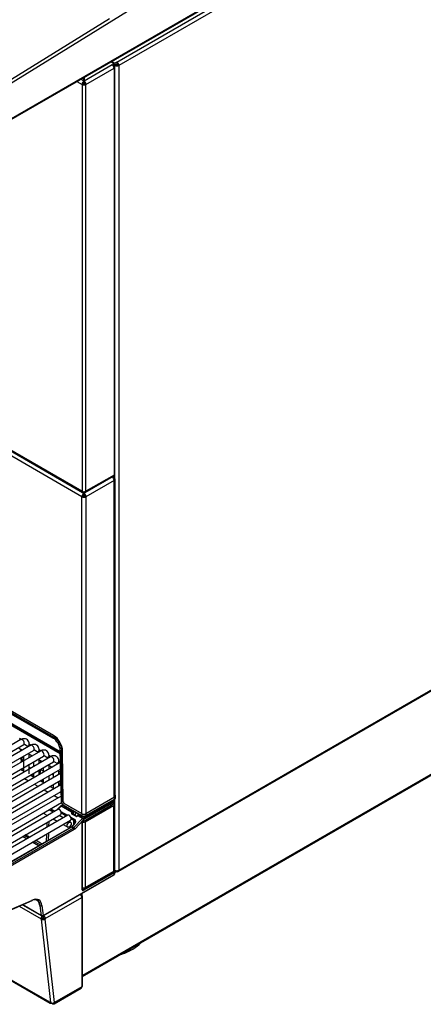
# Model space of a CAD drawing. Header units: millimetres. Extents: x 0 to 287, y 0 to 200.
# Tile 55 of 63: x 239 to 257, y 88 to 130. Entities that reach past the tile are written whole.
import ezdxf

# ---------------------------------------------------------------- set-up
doc = ezdxf.new("R2010")
doc.units = ezdxf.units.MM
doc.layers.add('130.194_BW4C_CTM', color=7, linetype='Continuous')
doc.layers.add('Défaut', color=7, linetype='Continuous')

# ---------------------------------------------------------------- blocks, each defined once
blk = doc.blocks.new('SE3')
at = {"layer": '130.194_BW4C_CTM', "color": 7, "linetype": 'Continuous'}
for p, q in [((272.036, 147.655), (237.518, 126.334)), ((243.504, 128.13), (276.562, 147.216)), ((276.654, 147.073), (243.589, 127.984)), ((238.86, 125.603), (272.102, 144.795)), ((238.88, 125.649), (272.123, 144.841)), ((237.445, 126.455), (243.188, 130.003)), ((243.302, 128.012), (242.095, 127.315)), ((242.174, 127.168), (243.386, 127.868)), ((243.251, 128.138), (243.35, 128.081)), ((243.286, 128.158), (243.419, 128.081)), ((243.302, 128.012), (243.35, 128.04)), ((243.35, 128.04), (243.35, 127.967)), ((243.365, 127.979), (243.365, 128.06)), ((243.419, 128), (243.365, 128.031)), ((243.365, 128.03), (243.419, 127.998)), ((243.365, 127.976), (243.386, 127.964)), ((243.386, 127.868), (243.386, 110.383)), ((243.504, 128.13), (243.419, 128.081)), ((243.419, 128.081), (243.419, 128)), ((243.419, 128), (243.504, 128.049)), ((243.419, 127.998), (243.49, 128.039)), ((243.49, 128.024), (243.419, 127.984)), ((243.419, 127.998), (243.419, 127.984)), ((243.419, 127.923), (243.419, 127.984)), ((243.42, 110.431), (243.42, 127.916)), ((243.49, 128.039), (243.489, 128.04)), ((243.49, 128.024), (243.49, 128.039)), ((243.504, 128.13), (243.504, 128.049)), ((243.589, 127.984), (243.518, 128.024)), ((243.589, 127.984), (243.589, 93.397)), ((242.085, 127.315), (241.955, 127.39)), ((242.085, 127.315), (242.085, 127.465)), ((242.095, 127.471), (242.095, 127.315)), ((241.789, 127.294), (242.007, 127.168)), ((242.007, 127.168), (242.077, 127.209)), ((242.007, 127.168), (242.007, 109.683)), ((242.085, 127.309), (242.085, 127.315)), ((242.085, 127.227), (242.085, 127.309)), ((242.095, 127.315), (242.095, 127.309)), ((242.095, 127.309), (242.095, 127.227)), ((242.103, 127.209), (242.174, 127.168)), ((242.174, 109.683), (242.174, 127.168)), ((236.869, 112.61), (242.031, 109.629)), ((242.007, 109.683), (236.898, 112.633)), ((242.005, 109.449), (236.693, 112.516)), ((243.564, 93.342), (276.629, 112.431)), ((243.589, 93.397), (276.654, 112.486)), ((242.149, 109.629), (243.361, 110.329)), ((243.386, 110.383), (242.174, 109.683)), ((243.391, 110.151), (242.175, 109.449)), ((243.356, 110.251), (243.356, 110.326)), ((243.37, 110.261), (243.391, 110.249)), ((243.371, 110.266), (243.371, 110.337)), ((243.391, 96.532), (243.391, 110.151)), ((243.419, 110.223), (243.419, 110.424)), ((243.426, 96.581), (243.426, 110.2)), ((242.037, 109.626), (242.09, 109.596)), ((242.085, 109.632), (242.085, 109.663)), ((242.09, 109.663), (242.09, 109.596)), ((242.09, 109.514), (242.09, 109.596)), ((242.095, 109.663), (242.095, 109.632)), ((242.097, 109.631), (242.097, 109.6)), ((242.097, 109.6), (242.143, 109.626)), ((242.097, 109.6), (242.097, 109.592)), ((242.076, 109.49), (242.005, 109.449)), ((242.005, 95.83), (242.005, 109.449)), ((242.097, 109.592), (242.097, 109.508)), ((242.104, 109.49), (242.175, 109.449)), ((242.175, 109.449), (242.175, 95.83)), ((273.708, 107.165), (242.033, 88.877)), ((242.033, 88.837), (273.684, 107.11)), ((240.912, 99.038), (227.083, 107.022)), ((240.905, 99.047), (227.092, 107.022)), ((227.246, 106.887), (240.751, 99.09)), ((227.256, 106.865), (240.761, 99.068)), ((240.782, 99.19), (227.277, 106.987)), ((228.805, 105.582), (241.06, 98.507)), ((228.826, 105.538), (241.061, 98.474)), ((241.063, 98.399), (234.227, 102.346)), ((239.313, 99.076), (239.403, 99.024)), ((239.344, 98.994), (239.339, 99.061)), ((239.376, 99.012), (230.254, 93.746)), ((230.379, 93.529), (239.501, 98.796)), ((239.8, 98.767), (230.679, 93.501)), ((239.269, 98.662), (239.443, 98.561)), ((239.378, 98.523), (239.372, 98.602)), ((239.693, 98.705), (239.534, 98.797)), ((239.737, 98.831), (239.827, 98.779)), ((239.74, 98.733), (239.74, 98.802)), ((230.804, 93.284), (239.925, 98.551)), ((240.225, 98.522), (231.103, 93.256)), ((231.228, 93.039), (240.35, 98.306)), ((240.649, 98.277), (231.527, 93.011)), ((239.338, 98.212), (239.409, 98.166)), ((239.49, 98.3), (239.49, 97.655)), ((239.693, 98.417), (239.867, 98.316)), ((239.74, 98.243), (239.74, 98.389)), ((240.117, 98.46), (239.958, 98.552)), ((240.117, 98.172), (240.292, 98.071)), ((240.161, 98.586), (240.251, 98.534)), ((240.165, 98.488), (240.165, 98.557)), ((240.542, 98.215), (240.382, 98.308)), ((240.586, 98.341), (240.676, 98.289)), ((240.589, 98.243), (240.589, 98.312)), ((241.058, 98.568), (241.117, 96.35)), ((241.073, 98.548), (241.132, 96.331)), ((241.17, 98.525), (241.144, 98.509)), ((241.201, 96.332), (241.144, 98.509)), ((241.203, 96.333), (241.17, 98.524)), ((231.652, 92.794), (240.774, 98.061)), ((241.073, 98.032), (231.951, 92.766)), ((232.076, 92.55), (241.08, 97.748)), ((239.409, 98.166), (239.49, 98.065)), ((239.74, 97.536), (239.74, 97.954)), ((239.74, 97.809), (239.772, 97.78)), ((239.772, 97.78), (239.74, 97.768)), ((239.915, 98.055), (239.915, 97.853)), ((240.165, 97.998), (240.165, 98.145)), ((240.223, 98.111), (240.217, 98.028)), ((240.255, 98.093), (240.251, 98.048)), ((240.339, 97.81), (240.339, 97.609)), ((240.542, 97.927), (240.716, 97.826)), ((240.589, 97.753), (240.589, 97.9)), ((240.966, 97.971), (240.806, 98.063)), ((241.01, 98.096), (241.072, 98.06)), ((241.013, 97.998), (241.013, 98.067)), ((241.085, 97.55), (232.376, 92.521)), ((239.53, 97.632), (239.356, 97.732)), ((239.53, 97.343), (239.705, 97.242)), ((239.955, 97.387), (239.78, 97.487)), ((239.915, 97.565), (239.915, 97.41)), ((240.165, 97.682), (240.223, 97.725)), ((240.165, 97.508), (240.165, 97.709)), ((240.223, 97.725), (240.339, 97.675)), ((240.589, 97.263), (240.589, 97.464)), ((240.691, 97.523), (240.763, 97.492)), ((240.763, 97.565), (240.763, 97.364)), ((240.966, 97.682), (241.084, 97.614)), ((241.013, 97.508), (241.013, 97.655)), ((232.501, 92.305), (241.093, 97.265)), ((241.098, 97.067), (232.8, 92.276)), ((239.955, 97.098), (240.129, 96.997)), ((240.379, 97.142), (240.205, 97.242)), ((240.339, 97.214), (240.234, 97.259)), ((240.339, 97.32), (240.339, 97.165)), ((240.803, 96.897), (240.629, 96.997)), ((240.763, 97.075), (240.763, 96.92)), ((241.013, 97.018), (241.013, 97.219)), ((241.076, 97.256), (241.038, 97.032)), ((232.925, 92.06), (241.106, 96.783)), ((241.111, 96.585), (233.224, 92.031)), ((240.379, 96.853), (240.553, 96.753)), ((240.803, 96.608), (240.977, 96.508)), ((241.107, 96.721), (241.053, 96.753)), ((243.409, 96.54), (242.175, 95.828)), ((242.175, 95.83), (243.391, 96.532)), ((243.406, 96.458), (243.409, 96.54)), ((243.441, 96.498), (243.444, 96.588)), ((233.349, 91.815), (241.125, 96.304)), ((241.085, 96.153), (240.941, 96.006)), ((241.107, 96.148), (240.978, 96.016)), ((241.134, 96.169), (241.107, 96.148)), ((241.558, 95.888), (241.107, 96.148)), ((241.181, 96.213), (241.109, 96.172)), ((241.193, 96.203), (241.134, 96.169)), ((241.134, 96.169), (241.583, 95.91)), ((241.201, 96.332), (241.203, 96.333)), ((241.203, 96.21), (242.005, 95.747)), ((241.214, 96.188), (242.016, 95.725)), ((241.238, 96.273), (241.237, 96.272)), ((242.006, 95.828), (241.237, 96.272)), ((241.239, 96.272), (242.005, 95.83)), ((242.054, 95.638), (243.337, 96.378)), ((242.056, 95.486), (243.373, 96.246)), ((242.062, 95.499), (243.379, 96.26)), ((243.373, 96.317), (242.09, 95.577)), ((242.161, 95.483), (243.37, 96.181)), ((242.165, 95.725), (243.396, 96.436)), ((242.175, 95.747), (243.406, 96.458)), ((242.205, 95.552), (243.256, 96.159)), ((243.256, 96.159), (243.256, 96.178)), ((243.37, 93.356), (243.37, 96.181)), ((243.379, 96.26), (243.373, 96.317)), ((243.405, 93.405), (243.405, 96.23)), ((243.417, 96.289), (243.406, 96.388)), ((243.419, 93.397), (243.419, 96.455)), ((240.967, 96.012), (233.648, 91.786)), ((233.773, 91.57), (241.092, 95.795)), ((241.391, 95.767), (234.073, 91.541)), ((240.366, 95.84), (240.518, 95.752)), ((240.506, 95.759), (240.506, 95.745)), ((240.768, 95.897), (240.594, 95.997)), ((240.663, 96.037), (240.837, 95.937)), ((241.192, 95.652), (241.018, 95.752)), ((241.101, 95.921), (241.38, 95.76)), ((241.325, 95.729), (241.118, 95.849)), ((241.526, 95.676), (241.676, 95.59)), ((241.558, 95.888), (241.573, 95.903)), ((241.734, 95.717), (241.571, 95.811)), ((241.583, 95.91), (241.619, 95.93)), ((241.757, 95.725), (241.594, 95.818)), ((241.597, 95.869), (241.606, 95.812)), ((241.64, 95.894), (241.605, 95.874)), ((241.643, 95.79), (241.64, 95.894)), ((241.875, 95.799), (241.711, 95.894)), ((241.711, 95.894), (241.715, 95.751)), ((241.783, 95.714), (241.715, 95.751)), ((241.76, 95.723), (241.779, 95.712)), ((241.806, 95.74), (241.804, 95.737)), ((241.831, 95.759), (241.806, 95.74)), ((241.82, 95.737), (241.818, 95.734)), ((241.846, 95.758), (241.82, 95.737)), ((242.028, 95.617), (241.82, 95.737)), ((241.881, 95.788), (241.831, 95.759)), ((241.896, 95.787), (241.846, 95.758)), ((241.846, 95.758), (242.054, 95.638)), ((241.875, 95.784), (241.875, 95.799)), ((242.005, 95.747), (242.006, 95.828)), ((242.175, 95.828), (242.175, 95.747)), ((234.198, 91.325), (241.516, 95.55)), ((241.536, 95.255), (234.568, 91.232)), ((241.561, 95.252), (234.593, 91.229)), ((234.665, 91.188), (241.633, 95.211)), ((240.497, 95.451), (240.49, 95.246)), ((240.574, 95.496), (240.568, 95.291)), ((240.768, 95.608), (240.942, 95.507)), ((241.192, 95.363), (241.391, 95.248)), ((241.516, 95.465), (241.442, 95.507)), ((241.565, 95.278), (241.536, 95.255)), ((241.654, 95.539), (241.542, 95.604)), ((241.588, 95.273), (241.561, 95.252)), ((241.633, 95.211), (241.561, 95.252)), ((241.652, 95.366), (241.565, 95.278)), ((241.674, 95.361), (241.588, 95.273)), ((241.588, 95.273), (241.66, 95.232)), ((241.648, 95.363), (241.654, 95.539)), ((241.66, 95.232), (242.028, 95.617)), ((242.076, 95.566), (241.708, 95.181)), ((242.019, 92.552), (242.019, 95.425)), ((242.028, 92.564), (242.028, 95.437)), ((242.161, 92.658), (242.161, 95.483)), ((242.205, 95.571), (242.205, 95.552)), ((241.668, 95.15), (234.7, 91.126)), ((239.62, 94.744), (239.446, 94.845)), ((239.69, 94.785), (239.516, 94.885)), ((240.481, 94.953), (240.471, 94.64)), ((240.559, 94.998), (240.549, 94.685)), ((240.136, 94.446), (239.87, 94.6)), ((240.206, 94.487), (239.94, 94.64)), ((240.322, 91.436), (243.375, 93.199)), ((240.332, 91.458), (243.386, 93.221)), ((240.333, 91.459), (243.385, 93.222)), ((242.044, 92.562), (243.367, 93.325)), ((243.385, 93.291), (242.062, 92.527)), ((242.161, 92.658), (243.37, 93.356)), ((243.256, 93.285), (242.205, 92.678)), ((243.256, 93.285), (243.256, 93.29)), ((243.385, 93.222), (243.385, 93.291)), ((243.385, 93.222), (243.386, 93.222)), ((243.386, 93.221), (243.386, 93.222)), ((243.402, 93.39), (243.419, 93.38)), ((243.419, 93.382), (243.403, 93.392)), ((243.419, 93.397), (243.419, 93.382)), ((243.433, 93.39), (243.419, 93.382)), ((243.419, 93.38), (243.435, 93.389)), ((243.42, 93.272), (243.42, 93.357)), ((243.42, 93.299), (243.504, 93.348)), ((243.504, 93.376), (243.504, 93.348)), ((242.205, 92.683), (242.205, 92.678)), ((241.943, 92.357), (241.998, 92.388)), ((241.998, 92.311), (241.982, 92.301)), ((241.998, 92.388), (241.998, 92.311)), ((242.028, 92.574), (242.044, 92.562)), ((242.033, 88.436), (242.033, 92.262)), ((234.368, 89.702), (239.857, 92.093)), ((234.383, 89.727), (239.872, 92.118)), ((239.307, 91.853), (240.249, 91.309)), ((239.446, 91.914), (240.272, 91.436)), ((239.458, 91.919), (240.262, 91.455)), ((240.134, 92.044), (240.191, 91.889)), ((240.191, 91.889), (240.161, 91.98)), ((240.214, 91.875), (240.191, 91.889)), ((240.262, 91.455), (240.214, 91.875)), ((240.285, 91.88), (240.333, 91.459)), ((240.421, 91.323), (241.998, 92.233)), ((241.998, 92.213), (241.998, 92.233)), ((241.998, 92.213), (241.998, 88.388)), ((240.262, 91.455), (240.262, 91.455)), ((240.326, 91.38), (240.326, 91.439)), ((240.347, 91.444), (240.329, 91.389)), ((240.332, 91.459), (240.332, 91.458)), ((240.347, 91.451), (240.347, 91.377)), ((240.25, 91.302), (240.249, 91.309)), ((240.321, 91.343), (240.25, 91.302)), ((240.25, 91.302), (240.657, 87.711)), ((240.319, 91.36), (240.321, 91.343)), ((240.35, 91.343), (240.351, 91.343)), ((240.351, 91.343), (240.351, 91.364)), ((240.421, 91.302), (240.351, 91.343)), ((240.421, 91.302), (240.42, 91.302)), ((240.827, 87.711), (240.42, 91.302)), ((240.421, 91.323), (240.421, 91.302)), ((235.948, 90.39), (240.64, 87.681)), ((240.616, 87.724), (235.977, 90.403)), ((244.12, 89.972), (244.19, 90.012)), ((240.804, 87.657), (241.973, 88.333)), ((241.998, 88.388), (240.829, 87.712)), ((240.614, 87.736), (240.657, 87.711)), ((240.616, 87.724), (240.614, 87.736)), ((240.692, 87.683), (240.692, 87.697)), ((240.694, 87.697), (240.693, 87.691)), ((240.712, 87.693), (240.712, 87.682)), ((240.744, 87.663), (240.712, 87.682)), ((240.827, 87.711), (240.829, 87.712))]:
    blk.add_line(p, q, dxfattribs=at)
for centre, radius, start, end in [((240.362, 98.492), 0.713, 4.4764, 56.9594), ((236.987, 95.978), 4.977, 38.0723, 40.241), ((240.306, 98.336), 0.771, 222.6602, 226.1761), ((239.528, 98.411), 0.696, 254.0746, 266.8784), ((241.031, 97.983), 0.981, 251.674, 253.8069), ((243.356, 96.511), 0.0852, 298.0183, 356.194), ((241.166, 96.074), 0.114, 120.4087, 135.8769), ((241.331, 96.367), 0.214, 184.5482, 236.9089), ((241.288, 96.342), 0.157, 184.1786, 237.2572), ((243.322, 96.363), 0.0858, 8.4872, 48.0251), ((240.977, 95.971), 0.05, 135.602, 156.5338), ((241.601, 95.833), 0.0164, 188.9868, 244.183), ((241.612, 95.851), 0.0234, 128.6822, 152.4737), ((241.675, 95.825), 0.0776, 62.1423, 116.4234), ((242.09, 95.907), 0.181, 241.956, 297.9234), ((242.09, 95.872), 0.165, 243.1534, 296.8457), ((242.09, 95.434), 0.0622, 123.9032, 176.7409), ((219.634, 57.53), 42.371, 61.6531, 61.9338), ((219.634, 57.53), 42.371, 60.8345, 61.2533), ((243.335, 93.274), 0.0852, 298.0072, 354.8711), ((240.297, 91.48), 0.05, 240, 300)]:
    blk.add_arc(centre, radius, start, end, dxfattribs=at)
for centre, major_axis, ratio, start_param, end_param in [((243.302, 127.916), (0.059, -0.102), 0.57735, 0.785398, 2.356194), ((243.315, 128.06), (-0.05, 0), 0.57735, 2.356194, 3.926991), ((243.315, 127.979), (-0.05, 0), 0.57735, 2.478884, 3.141593), ((243.302, 127.916), (-0.118, 0), 0.57735, 2.356194, 3.926991), ((243.504, 128.033), (-0.12, 0), 0.57735, 0.785398, 2.356194), ((243.504, 128.033), (0.02, 0), 0.57735, 3.926991, 5.497787), ((243.504, 128.033), (0.06, -0.104), 0.57735, 0.785398, 2.356194), ((243.504, 128.033), (-0.01, 0.0173), 0.57735, 3.926991, 5.497787), ((242.09, 127.216), (-0.059, -0.102), 0.57735, 3.986951, 5.497787), ((242.09, 127.216), (0.118, 0), 0.57735, 3.926991, 5.497787), ((242.09, 127.216), (-0.009, -0.0156), 0.57735, 4.330706, 5.497787), ((242.09, 127.216), (-0.018, 0), 0.57735, 0.785398, 2.356194), ((242.09, 127.216), (-0.059, 0.102), 0.57735, 3.926991, 5.437827), ((242.09, 127.216), (0.009, -0.0156), 0.57735, 0.785398, 1.95248), ((243.306, 110.2), (-0.06, 0.104), 0.57735, 3.926991, 5.497787), ((243.321, 110.266), (-0.05, 0), 0.57735, 2.4432, 3.141593), ((243.302, 110.431), (-0.059, 0.102), 0.57735, 3.141593, 3.926991), ((243.302, 110.431), (-0.118, 0), 0.57735, 2.356194, 3.141593), ((243.306, 110.2), (-0.12, 0), 0.57735, 2.356194, 3.926991), ((242.09, 109.498), (0.06, 0.104), 0.57735, 0.785398, 2.356194), ((242.09, 109.732), (0.059, 0.102), 0.57735, 2.356194, 3.867031), ((242.09, 109.732), (-0.118, 0), 0.57735, 0.785398, 2.356194), ((242.09, 109.732), (-0.059, 0.102), 0.57735, 2.416155, 3.926991), ((242.09, 109.498), (0.12, 0), 0.57735, 3.926991, 5.497787), ((242.09, 109.498), (0.01, 0.0173), 0.57735, 0.785398, 2.356194), ((242.09, 109.498), (0.02, 0), 0.57735, 3.926991, 5.497787), ((242.09, 109.498), (0.06, -0.104), 0.57735, 0.785398, 2.272764), ((242.09, 109.498), (0.01, -0.0173), 0.57735, 0.785398, 1.832596), ((239.438, 98.904), (-0.062, 0.108), 0.57735, 3.141593, 6.283185), ((240.786, 99.111), (0.025, 0.0433), 0.57735, 2.369284, 3.926991), ((240.782, 98.741), (-0.275, 0.476), 0.57735, 3.944444, 5.497787), ((240.755, 98.726), (0.28, -0.473), 0.569744, 0.796476, 1.919833), ((239.615, 98.802), (0.125, 0), 0.57735, 4.967494, 6.283682), ((239.863, 98.659), (-0.063, 0.108), 0.57735, 3.141593, 6.283185), ((239.813, 98.05), (-0.295, 0.511), 0.57735, 0.873037, 1.033784), ((239.468, 98.289), (-0.0997, -0.0072), 0.524834, 0.774001, 1.753972), ((240.04, 98.557), (0.125, 0), 0.57735, 4.967494, 6.283682), ((240.287, 98.414), (-0.063, 0.108), 0.57735, 3.141593, 6.283185), ((240.464, 98.312), (0.125, 0), 0.57735, 4.967494, 6.283682), ((240.711, 98.169), (-0.063, 0.108), 0.57735, 3.141593, 6.283185), ((241.108, 98.569), (0.05, 0.0013), 0.574694, 3.141593, 3.911675), ((241.108, 98.569), (0.05, 0.0013), 0.574694, 2.341107, 2.678525), ((239.197, 98.043), (0.163, 0.252), 0.541027, 5.006083, 5.52652), ((239.898, 98.099), (-0.245, 0.424), 0.57735, -4.399647, -4.244907), ((239.898, 98.108), (0.252, -0.436), 0.57735, 1.2143, 1.267377), ((240.888, 98.067), (0.125, 0), 0.57735, 4.967494, 6.283682), ((240.011, 97.603), (0.119, 0.275), 0.644762, 4.692566, 5.427051), ((243.306, 96.581), (-0.12, 0), 0.57735, 2.356194, 3.141593), ((243.324, 96.589), (-0.12, 0), 0.577174, 2.356347, 3.691864), ((241.121, 96.118), (0.0357, -0.035), 0.311422, 2.229281, 3.141593), ((241.134, 96.128), (0.025, -0.0433), 0.57735, 2.356194, 3.142222), ((241.167, 96.352), (0.05, 0.0013), 0.574694, 3.141593, 3.911675), ((241.237, 96.312), (0.0255, -0.043), 0.569744, 3.938068, 5.491411), ((241.239, 96.313), (-0.025, 0.0433), 0.57735, 0.802851, 2.356194), ((241.239, 96.231), (0.025, 0.0433), 0.57735, 2.369284, 3.141593), ((243.185, 96.199), (-0.1, -0.0015), 0.567188, 2.347767, 3.133165), ((243.288, 96.407), (-0.0703, -0.0005), 0.577318, 2.348713, 3.287057), ((243.337, 96.338), (-0.025, 0.0433), 0.57735, 3.926991, 5.497787), ((243.285, 96.23), (-0.12, 0), 0.57735, 2.356194, 3.926991), ((243.358, 96.272), (-0.015, 0.026), 0.57735, 3.141593, 3.926991), ((243.371, 96.479), (-0.025, 0.0433), 0.57735, 3.141593, 3.909538), ((240.428, 95.948), (0.063, 0.108), 0.57735, 2.827684, 3.141593), ((240.977, 95.971), (0.0357, -0.035), 0.311422, 2.46515, 3.141593), ((241.029, 95.903), (-0.062, 0.108), 0.57735, 3.141593, 6.283185), ((241.454, 95.658), (-0.063, 0.108), 0.57735, 3.141593, 6.283185), ((241.625, 95.868), (0.0731, 0.037), 0.74249, 2.231525, 3.594765), ((241.566, 95.87), (0.0251, -0.0164), 0.433114, 0.563727, 2.155532), ((241.579, 95.792), (-0.0149, -0.026), 0.576646, 3.115183, 4.309532), ((241.585, 95.827), (0.0481, 0.0877), 0.591335, 0.772515, 0.920508), ((241.576, 95.88), (0.0181, -0.0239), 0.488885, 0.754074, 2.290214), ((241.583, 95.885), (-0.015, 0.026), 0.57735, 3.962031, 5.497787), ((241.606, 95.816), (0.0331, 0.0617), 0.597209, 0.766606, 0.914599), ((241.676, 95.898), (-0.08, 0), 0.57735, 5.132289, 5.498401), ((241.619, 95.906), (-0.015, 0.026), 0.57735, 3.962031, 5.497787), ((241.68, 95.731), (0.05, 0.0007), 0.567188, 0.776973, 1.294221), ((241.732, 95.906), (0.015, 0.026), 0.57735, -4.184765, -3.926991), ((241.775, 95.759), (0.0557, 0.027), 0.731611, 3.604665, 5.169066), ((241.742, 95.699), (-0.0149, -0.026), 0.576646, 3.141593, 4.309532), ((241.742, 95.699), (-0.0149, -0.026), 0.576646, 2.476937, 3.141593), ((241.826, 95.716), (0.0214, -0.021), 0.311422, 2.229281, 3.76759), ((241.828, 95.719), (0.0214, -0.021), 0.311422, 2.229281, 3.143697), ((241.846, 95.733), (0.015, -0.026), 0.57735, 2.356194, 3.142252), ((241.896, 95.811), (0.015, 0.026), 0.57735, -4.184765, -3.926991), ((241.896, 95.762), (0.015, -0.026), 0.57735, 2.356194, 3.141593), ((242.09, 95.879), (-0.12, 0), 0.57735, 0.785398, 2.356194), ((242.041, 95.768), (0.025, 0.0433), 0.57735, 2.369284, 3.141793), ((242.09, 95.877), (-0.12, 0), 0.577482, 0.785579, 2.356147), ((242.054, 95.556), (0.05, 0.0866), 0.57735, 0.785398, 1.169371), ((242.054, 95.597), (0.025, -0.0433), 0.57735, 0.785398, 2.356194), ((242.14, 95.768), (-0.025, 0.0433), 0.57735, 3.141404, 3.909538), ((241.561, 95.212), (0.025, -0.0433), 0.57735, 2.356194, 3.141593), ((241.601, 95.243), (0.0357, -0.035), 0.311451, 2.229268, 3.141595), ((241.633, 95.292), (-0.05, -0.0866), 0.57735, 0.785398, 1.169371), ((241.633, 95.17), (0.025, -0.0433), 0.57735, 0.785398, 2.356194), ((241.687, 95.331), (0.0357, -0.035), 0.311451, 2.229268, 3.141593), ((241.689, 95.559), (0.025, 0.0433), 0.57735, 1.169371, 2.356194), ((241.673, 95.202), (0.0361, -0.0346), 0.319031, 0.655031, 2.225827), ((241.533, 95.443), (-0.188, -0.101), 0.710294, 1.984297, 3.555093), ((242.062, 95.45), (-0.0296, -0.0526), 0.577262, 3.914605, 5.485401), ((241.998, 95.437), (-0.03, 0), 0.57735, 2.356194, 3.144645), ((242.041, 95.586), (-0.0361, 0.0346), 0.319031, 3.796623, 5.36742), ((242.076, 95.532), (-0.12, 0), 0.57735, 1.245522, 2.356194), ((242.041, 95.512), (-0.015, 0.026), 0.57735, 3.138364, 3.926991), ((242.09, 95.536), (0.025, 0.0433), 0.57735, 0.785398, 1.169371), ((242.134, 95.592), (0.1, 0.0015), 0.567188, 4.782645, 5.48936), ((241.668, 95.272), (-0.075, -0.13), 0.57735, 0.785398, 1.169371), ((243.185, 93.338), (-0.0994, 0.0163), 0.658942, 2.463514, 2.801032), ((243.364, 93.303), (0.015, -0.026), 0.57735, 0.785398, 2.199115), ((243.285, 93.405), (-0.12, 0), 0.57735, 2.356194, 3.141593), ((243.35, 93.242), (-0.025, 0.0433), 0.57735, 3.141593, 3.891951), ((243.3, 93.274), (-0.12, 0.004), 0.597134, 2.374913, 3.160308), ((243.301, 93.274), (-0.12, 0.004), 0.597148, 2.374268, 3.269698), ((243.504, 93.446), (0.12, 0), 0.57735, 3.926991, 5.497787), ((243.504, 93.446), (-0.06, 0.104), 0.57735, 2.356194, 3.926991), ((242.134, 92.731), (0.0994, -0.0163), 0.658942, 5.267589, 5.605107), ((241.913, 92.282), (0.06, -0.104), 0.57735, 0.785398, 2.125067), ((241.963, 92.409), (0.025, -0.0433), 0.57735, 0.785398, 1.122001), ((241.913, 92.262), (-0.12, 0), 0.57735, 2.356194, 3.926991), ((241.998, 92.564), (-0.03, 0), 0.57735, 2.356194, 3.141593), ((242.062, 92.577), (0.0296, 0.0526), 0.577262, 2.343809, 3.914605), ((242.076, 92.707), (0.12, 0), 0.57735, 4.302856, 5.497787), ((242.041, 92.539), (0.015, -0.026), 0.57735, 0.785398, 2.199115), ((239.779, 91.562), (-0.31, -0.537), 0.57735, 2.478368, 3.804818), ((239.837, 92.139), (-0.02, 0.0458), 0.643408, 3.141593, 3.996013), ((239.815, 91.542), (-0.335, -0.58), 0.57735, 2.478368, 3.804818), ((240.25, 91.9), (0.0497, 0.0056), 0.643408, 3.857969, 5.428765), ((240.333, 91.37), (-0.06, -0.104), 0.57735, 4.453146, 5.61996), ((240.297, 91.48), (0.0498, 0.0049), 0.653362, 3.867936, 5.434463), ((240.297, 91.48), (-0.0498, -0.0041), 0.663095, 0.73631, 2.302837), ((240.297, 91.48), (0.025, 0.0433), 0.57735, 2.478368, 3.141593), ((240.297, 91.48), (-0.025, 0.0433), 0.57735, 3.141593, 3.891951), ((240.337, 91.372), (-0.06, 0.104), 0.57735, 3.926991, 5.26666), ((240.336, 91.351), (0.12, 0.001), 0.577318, 3.91951, 5.490306), ((240.333, 91.37), (-0.01, -0.0173), 0.57735, 4.452299, 5.61996), ((240.336, 91.351), (-0.0201, -0.0001), 0.577318, 0.777917, 2.348713), ((240.386, 91.523), (0.12, -0.208), 0.57735, -1.156085, -0.995269), ((240.329, 91.373), (0.003, 0.0213), 0.158797, 0.721158, 1.246466), ((240.325, 91.488), (-0.062, 0.108), 0.57735, -3.902036, -3.672012), ((240.315, 91.482), (-0.0487, 0.0843), 0.57735, 2.582099, 2.829485), ((240.337, 91.372), (0.01, -0.0173), 0.57735, 0.785398, 1.552805), ((242.776, 90.829), (2, 0), 0.57735, 5.204687, 5.790887), ((242.776, 90.747), (-1.9, 0), 0.57735, 2.055423, 2.356194), ((241.913, 88.436), (-0.06, 0.104), 0.57735, 3.141593, 3.926991), ((241.913, 88.436), (-0.12, 0), 0.57735, 2.356194, 3.141593), ((240.7, 87.785), (0.06, 0.104), 0.57735, 2.478368, 3.828191), ((240.742, 87.76), (-0.12, -0.001), 0.577318, 0.777917, 2.348713), ((240.693, 87.789), (-0.01, -0.133), 0.079413, 0.648238, 0.747038), ((240.744, 87.761), (-0.06, 0.104), 0.57735, 2.356194, 3.926991)]:
    blk.add_ellipse(centre, major_axis=major_axis, ratio=ratio, start_param=start_param, end_param=end_param, dxfattribs=at)
blk.add_ellipse((241.454, 95.356), major_axis=(0.062, 0.108), ratio=0.57735, dxfattribs=at)
for points, degree, knots in [([(239.74, 98.802), (239.739, 98.83), (239.735, 98.885), (239.698, 98.967), (239.628, 99.031), (239.54, 99.058), (239.451, 99.049), (239.403, 99.026), (239.376, 99.012)], 3, [0, 0, 0, 0, 0.141081, 0.330568, 0.500737, 0.678469, 0.845943, 1, 1, 1, 1]), ([(239.501, 98.796), (239.508, 98.799), (239.516, 98.803), (239.519, 98.803), (239.519, 98.803)], 3, [0, 0, 0, 0, 0.4235359, 0.6899533, 0.6899533, 0.6899533, 0.6899533]), ([(240.165, 98.557), (240.163, 98.585), (240.159, 98.64), (240.123, 98.722), (240.052, 98.786), (239.965, 98.813), (239.876, 98.804), (239.827, 98.781), (239.8, 98.767)], 3, [0, 0, 0, 0, 0.141081, 0.330568, 0.500737, 0.678469, 0.845943, 1, 1, 1, 1]), ([(239.925, 98.551), (239.932, 98.554), (239.94, 98.558), (239.943, 98.558), (239.943, 98.558)], 3, [0, 0, 0, 0, 0.4235359, 0.6899533, 0.6899533, 0.6899533, 0.6899533]), ([(240.589, 98.312), (240.587, 98.34), (240.583, 98.395), (240.547, 98.477), (240.476, 98.541), (240.389, 98.568), (240.3, 98.559), (240.251, 98.536), (240.225, 98.522)], 3, [0, 0, 0, 0, 0.141081, 0.330568, 0.500737, 0.678469, 0.845943, 1, 1, 1, 1]), ([(240.35, 98.306), (240.356, 98.309), (240.365, 98.313), (240.367, 98.313), (240.367, 98.313)], 3, [0, 0, 0, 0, 0.4235359, 0.6899533, 0.6899533, 0.6899533, 0.6899533]), ([(241.013, 98.067), (241.012, 98.095), (241.008, 98.15), (240.971, 98.233), (240.901, 98.296), (240.813, 98.323), (240.724, 98.314), (240.676, 98.291), (240.649, 98.277)], 3, [0, 0, 0, 0, 0.141081, 0.330568, 0.500737, 0.678469, 0.845943, 1, 1, 1, 1]), ([(239.772, 97.78), (239.761, 97.77), (239.75, 97.759), (239.738, 97.749), (239.738, 97.749)], 3, [0, 0, 0, 0, 0.1358108, 0.1385132, 0.1385132, 0.1385132, 0.1385132]), ([(240.774, 98.061), (240.78, 98.064), (240.789, 98.068), (240.792, 98.068), (240.792, 98.068)], 3, [0, 0, 0, 0, 0.4235359, 0.6899533, 0.6899533, 0.6899533, 0.6899533]), ([(239.912, 97.475), (239.91, 97.482), (239.908, 97.496), (239.907, 97.517), (239.908, 97.539), (239.912, 97.553), (239.913, 97.561)], 3, [0.660259, 0.660259, 0.660259, 0.660259, 0.7476543, 0.8328253, 0.9152359, 1, 1, 1, 1]), ([(243.406, 96.458), (243.418, 96.464), (243.426, 96.472), (243.438, 96.488), (243.441, 96.496), (243.442, 96.505)], 3, [0, 0, 0, 0, 0.25, 0.25, 0.4892594, 0.4892594, 0.4892594, 0.4892594]), ([(243.407, 96.376), (243.408, 96.375), (243.408, 96.371), (243.408, 96.364), (243.405, 96.354), (243.401, 96.344), (243.394, 96.335), (243.385, 96.326), (243.377, 96.32), (243.373, 96.317)], 3, [0.4446194, 0.4446194, 0.4446194, 0.4446194, 0.4699746, 0.5501496, 0.6335885, 0.7202923, 0.8102617, 0.9034975, 1, 1, 1, 1]), ([(243.379, 96.26), (243.39, 96.266), (243.399, 96.274), (243.411, 96.29), (243.415, 96.298), (243.415, 96.308), (243.415, 96.31), (243.415, 96.312)], 3, [0, 0, 0, 0, 0.25, 0.25, 0.5, 0.5, 0.548361, 0.548361, 0.548361, 0.548361]), ([(241.591, 95.862), (241.59, 95.859), (241.588, 95.855), (241.586, 95.849), (241.585, 95.844), (241.584, 95.839), (241.584, 95.834), (241.585, 95.827), (241.589, 95.816), (241.596, 95.81), (241.6, 95.808), (241.6, 95.808)], 3, [0, 0, 0, 0, 0.10509, 0.202362, 0.291827, 0.373505, 0.447418, 0.5136, 0.765749, 0.998502, 1, 1, 1, 1]), ([(241.763, 95.714), (241.764, 95.713), (241.767, 95.712), (241.77, 95.712), (241.775, 95.712), (241.779, 95.712), (241.785, 95.714), (241.795, 95.719), (241.801, 95.725), (241.804, 95.729)], 3, [0, 0, 0, 0, 0.087681, 0.179257, 0.275216, 0.375982, 0.481922, 0.676732, 1, 1, 1, 1]), ([(241.875, 95.775), (241.876, 95.776), (241.879, 95.778), (241.881, 95.78), (241.883, 95.784), (241.884, 95.787), (241.883, 95.791), (241.88, 95.796), (241.877, 95.798), (241.875, 95.799)], 3, [0, 0, 0, 0, 0.109386, 0.229918, 0.361608, 0.504461, 0.658479, 0.82366, 1, 1, 1, 1]), ([(241.652, 95.353), (241.655, 95.356), (241.66, 95.363), (241.668, 95.373), (241.674, 95.384), (241.68, 95.393), (241.684, 95.403), (241.688, 95.412), (241.691, 95.421), (241.694, 95.43), (241.695, 95.438), (241.696, 95.446), (241.697, 95.453), (241.698, 95.465), (241.696, 95.48), (241.691, 95.499), (241.682, 95.515), (241.669, 95.529), (241.659, 95.536), (241.654, 95.539)], 3, [0, 0, 0, 0, 0.054863, 0.107622, 0.15828, 0.206842, 0.253312, 0.297696, 0.339998, 0.380227, 0.418389, 0.454495, 0.488556, 0.520584, 0.622446, 0.720779, 0.816099, 0.908969, 1, 1, 1, 1]), ([(243.367, 93.325), (243.38, 93.333), (243.386, 93.343), (243.393, 93.353), (243.393, 93.365)], 2, [0, 0, 0, 0.25, 0.25, 0.5, 0.5, 0.5]), ([(243.41, 93.375), (243.41, 93.375), (243.411, 93.373), (243.414, 93.369), (243.417, 93.362), (243.419, 93.356), (243.42, 93.35), (243.42, 93.344), (243.42, 93.338), (243.419, 93.332), (243.417, 93.327), (243.415, 93.322), (243.413, 93.317), (243.409, 93.312), (243.406, 93.308), (243.402, 93.304), (243.398, 93.3), (243.394, 93.297), (243.39, 93.294), (243.386, 93.292), (243.385, 93.291)], 3, [0.2274976, 0.2274976, 0.2274976, 0.2274976, 0.2320288, 0.2869666, 0.3406782, 0.3931645, 0.4444264, 0.4944648, 0.5432808, 0.5908757, 0.6372506, 0.682407, 0.7263463, 0.7690701, 0.8105803, 0.8508786, 0.8899674, 0.9278488, 0.9645254, 1, 1, 1, 1]), ([(243.386, 93.221), (243.397, 93.227), (243.405, 93.234), (243.417, 93.251), (243.421, 93.26), (243.421, 93.269)], 3, [0, 0, 0, 0, 0.25, 0.25, 0.5, 0.5, 0.5, 0.5]), ([(242.019, 92.577), (242.02, 92.575), (242.02, 92.572), (242.022, 92.568), (242.024, 92.565), (242.026, 92.562), (242.028, 92.561), (242.031, 92.56), (242.034, 92.559), (242.036, 92.559), (242.039, 92.56), (242.042, 92.56), (242.043, 92.561), (242.044, 92.562)], 3, [0, 0, 0, 0, 0.115981, 0.226812, 0.332525, 0.433156, 0.528747, 0.619348, 0.705017, 0.785825, 0.861855, 0.933206, 1, 1, 1, 1]), ([(240.056, 92.118), (240.057, 92.118), (240.064, 92.114), (240.074, 92.107), (240.088, 92.096), (240.102, 92.084), (240.115, 92.07), (240.127, 92.056), (240.138, 92.039), (240.148, 92.022), (240.158, 92.003), (240.167, 91.983), (240.174, 91.961), (240.181, 91.938), (240.187, 91.914), (240.189, 91.897), (240.191, 91.889)], 3, [0.4991846, 0.4991846, 0.4991846, 0.4991846, 0.5076102, 0.5429396, 0.5786933, 0.6148714, 0.6514738, 0.6885007, 0.7259521, 0.7638279, 0.8021284, 0.8408534, 0.880003, 0.9195773, 0.9595763, 1, 1, 1, 1])]:
    blk.add_open_spline(points, degree=degree, knots=knots, dxfattribs=at)
for points, degree in [([(240.905, 99.047), (240.909, 99.042), (240.912, 99.038)], 2), ([(239.534, 98.797), (239.528, 98.801), (239.522, 98.802), (239.515, 98.803)], 3), ([(239.958, 98.552), (239.953, 98.556), (239.946, 98.558), (239.939, 98.558)], 3), ([(240.382, 98.307), (240.377, 98.311), (240.37, 98.313), (240.363, 98.313)], 3), ([(240.807, 98.062), (240.801, 98.066), (240.795, 98.068), (240.788, 98.068)], 3), ([(240.171, 97.711), (240.167, 97.704), (240.164, 97.701), (240.16, 97.701)], 3)]:
    blk.add_open_spline(points, degree=degree, dxfattribs=at)

msp = doc.modelspace()

# ---------------------------------------------------------------- block references
at = {"layer": 'Défaut'}
msp.add_blockref('SE3', (0, 0), dxfattribs=at)

doc.saveas('drawing.dxf')
